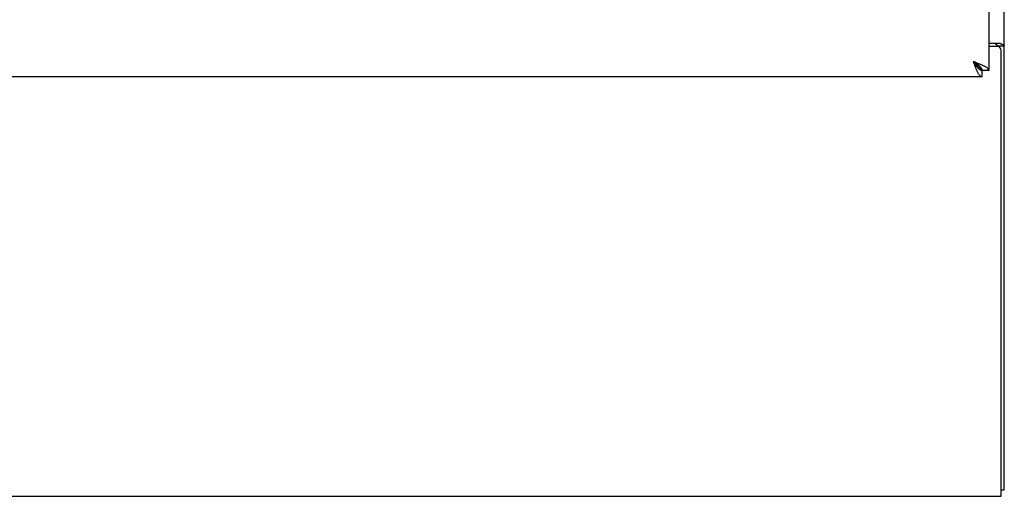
# Model space of a CAD drawing. Header units: inches. Extents: x 0 to 256, y 0 to 165.
# Tile 22 of 88: x 97 to 113, y 46 to 54. Entities that reach past the tile are written whole.
import ezdxf

# ---------------------------------------------------------------- set-up
doc = ezdxf.new("R2010")
doc.units = ezdxf.units.IN
doc.header["$LTSCALE"] = 14.05744
doc.header["$MEASUREMENT"] = 0
doc.layers.get('0').update_dxf_attribs({"linetype": 'CONTINUOUS'})

msp = doc.modelspace()

# ---------------------------------------------------------------- linework, layer by layer
at = {"color": 3, "linetype": 'Continuous'}
for p, q in [((113.054, 46.064), (113.054, 117.856)), ((112.804, 115.106), (112.804, 52.814)), ((112.804, 53.253), (112.984, 53.253)), ((112.942, 53.201), (112.804, 53.201)), ((113.002, 45.96), (113.002, 53.141)), ((112.569, 52.927), (112.558, 52.957)), ((112.7, 52.71), (84.096, 52.71)), ((53.106, 45.96), (113.002, 45.96))]:
    msp.add_line(p, q, dxfattribs=at)
at = {"color": 7, "linetype": 'Continuous'}
for p, q in [((112.95, 53.212), (113.054, 53.212)), ((112.95, 53.212), (112.95, 53.2)), ((112.7, 52.814), (112.558, 52.957)), ((112.804, 52.814), (112.7, 52.814)), ((112.7, 52.71), (112.7, 52.814)), ((113.002, 46.064), (113.054, 46.064))]:
    msp.add_line(p, q, dxfattribs=at)
for points in [[(112.91, 53.253), (112.91, 53.251), (112.91, 53.249), (112.91, 53.247), (112.911, 53.245), (112.912, 53.243), (112.913, 53.242), (112.914, 53.24), (112.915, 53.239), (112.917, 53.237), (112.919, 53.236), (112.921, 53.234), (112.923, 53.233), (112.925, 53.232), (112.927, 53.231), (112.929, 53.229), (112.934, 53.227)], [(112.934, 53.227), (112.937, 53.226), (112.939, 53.225), (112.941, 53.223), (112.943, 53.222), (112.945, 53.221), (112.947, 53.219), (112.948, 53.218), (112.949, 53.216), (112.95, 53.215), (112.95, 53.213), (112.95, 53.212)], [(112.7, 52.814), (112.694, 52.814), (112.687, 52.815), (112.681, 52.817), (112.674, 52.82), (112.668, 52.823), (112.661, 52.827), (112.655, 52.831), (112.648, 52.837), (112.642, 52.842), (112.635, 52.849), (112.629, 52.856), (112.622, 52.863), (112.616, 52.871), (112.609, 52.88), (112.603, 52.888), (112.596, 52.897), (112.59, 52.907), (112.583, 52.916), (112.577, 52.926), (112.571, 52.936), (112.564, 52.946), (112.558, 52.957)], [(112.7, 52.814), (112.7, 52.821), (112.699, 52.827), (112.697, 52.833), (112.694, 52.84), (112.691, 52.846), (112.687, 52.853), (112.683, 52.859), (112.677, 52.866), (112.672, 52.872), (112.665, 52.879), (112.658, 52.885), (112.651, 52.892), (112.643, 52.898), (112.635, 52.905), (112.626, 52.911), (112.617, 52.918), (112.607, 52.924), (112.598, 52.931), (112.588, 52.937), (112.578, 52.944), (112.568, 52.95), (112.558, 52.957)]]:
    msp.add_lwpolyline(points, dxfattribs=at)
at = {"color": 3, "linetype": 'Continuous'}
for points in [[(112.984, 53.253), (112.986, 53.251), (112.989, 53.249), (112.992, 53.248), (112.995, 53.246), (112.998, 53.245), (113.002, 53.243), (113.006, 53.242), (113.01, 53.241), (113.015, 53.239), (113.019, 53.238), (113.023, 53.237), (113.026, 53.235), (113.03, 53.234), (113.033, 53.232), (113.036, 53.231), (113.039, 53.23), (113.042, 53.228), (113.045, 53.226), (113.047, 53.225), (113.049, 53.223), (113.051, 53.221), (113.052, 53.22), (113.053, 53.218), (113.053, 53.216), (113.054, 53.214), (113.054, 53.212)], [(112.71, 52.896), (112.698, 52.902), (112.685, 52.907), (112.672, 52.913), (112.659, 52.918), (112.645, 52.924), (112.631, 52.929), (112.617, 52.935), (112.602, 52.94), (112.587, 52.946), (112.558, 52.957)], [(112.618, 52.805), (112.612, 52.817), (112.607, 52.829), (112.601, 52.842), (112.596, 52.855), (112.59, 52.869), (112.585, 52.883), (112.58, 52.898), (112.574, 52.912), (112.569, 52.927)], [(112.804, 52.814), (112.804, 52.82), (112.802, 52.825), (112.8, 52.83), (112.797, 52.836), (112.793, 52.841), (112.788, 52.847), (112.782, 52.852), (112.776, 52.858), (112.769, 52.863), (112.76, 52.869), (112.752, 52.874), (112.742, 52.88), (112.732, 52.885), (112.721, 52.891), (112.71, 52.896)], [(112.7, 52.71), (112.695, 52.71), (112.689, 52.712), (112.684, 52.714), (112.678, 52.717), (112.673, 52.721), (112.667, 52.726), (112.662, 52.732), (112.656, 52.738), (112.651, 52.746), (112.645, 52.754), (112.64, 52.762), (112.634, 52.772), (112.629, 52.782), (112.623, 52.793), (112.618, 52.805)]]:
    msp.add_lwpolyline(points, dxfattribs=at)
msp.add_arc((112.942, 53.141), 0.06, 0, 90, dxfattribs=at)

doc.saveas('drawing.dxf')
